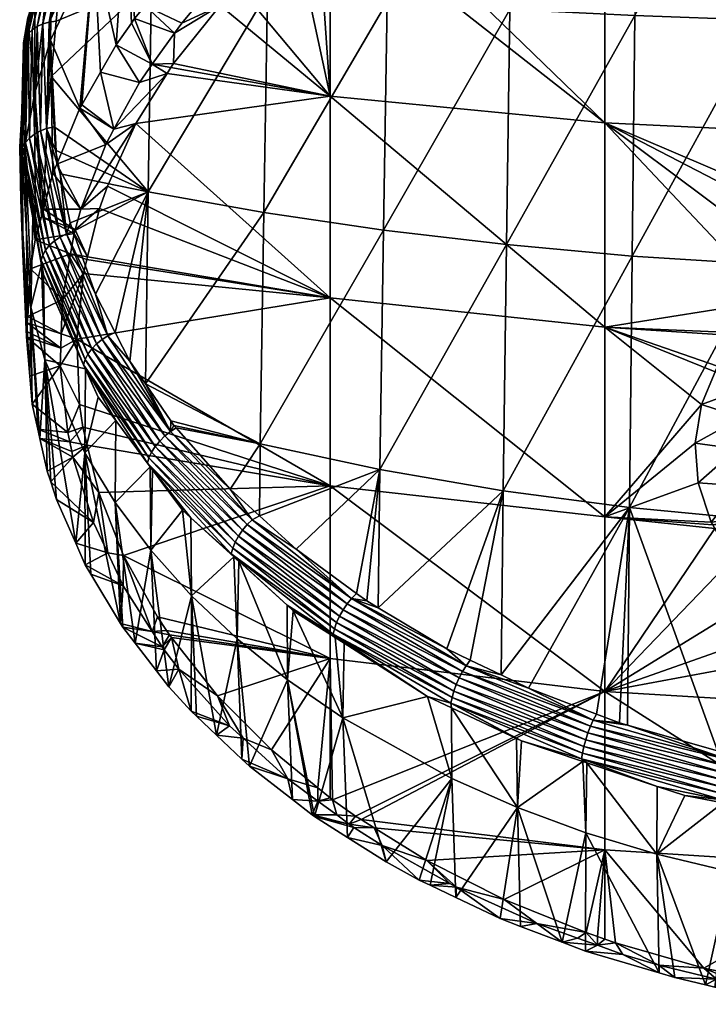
# Model space of a CAD drawing. Extents: x -0.156 to 0.18, y -0.187 to 0.038.
# Tile 253 of 256: x 0.06 to 0.101, y -0.186 to -0.127. Entities that reach past the tile are written whole.
import ezdxf

# ---------------------------------------------------------------- set-up
doc = ezdxf.new("R2010")
doc.units = 0
doc.layers.add('mesh', color=7, linetype='CONTINUOUS')

msp = doc.modelspace()

# ---------------------------------------------------------------- meshes
at = {"layer": 'mesh'}
mesh = msp.add_polyface(dxfattribs=at)
corners = [(0.078469, -0.131662, 0.205189), (0.069081, -0.129707, 0.20618), (0.068933, -0.129945, 0.206428), (0.071869, -0.126242, 0.202573), (0.072949, -0.125091, 0.201376), (0.076369, -0.12193, 0.198089), (0.078469, -0.143748, 0.216003), (0.063942, -0.141289, 0.218226), (0.063903, -0.141446, 0.218389), (0.064665, -0.138387, 0.215208), (0.06513, -0.137057, 0.213825), (0.066838, -0.13331, 0.209929), (0.068703, -0.130314, 0.206812), (0.067814, -0.129765, 0.206643), (0.065523, -0.133648, 0.210677), (0.06704, -0.130849, 0.207769), (0.070663, -0.126008, 0.202737), (0.069142, -0.127908, 0.204712), (0.069581, -0.127293, 0.204073), (0.065593, -0.145817, 0.253565), (0.064412, -0.143525, 0.251348), (0.067569, -0.1374, 0.246877), (0.063523, -0.120975, 0.229591), (0.064844, -0.117586, 0.226276), (0.067761, -0.124804, 0.235011), (0.074706, -0.125455, 0.237567), (0.074493, -0.13863, 0.249632), (0.067405, -0.148888, 0.25654), (0.066481, -0.147541, 0.255233), (0.074919, -0.113173, 0.224636), (0.066562, -0.1273, 0.206078), (0.066248, -0.119836, 0.213043), (0.065662, -0.128591, 0.20742), (0.068488, -0.117008, 0.210104), (0.068833, -0.124506, 0.203175), (0.069655, -0.123509, 0.202139), (0.067385, -0.126259, 0.204996), (0.066756, -0.12702, 0.205788), (0.071361, -0.121845, 0.200409), (0.064716, -0.130239, 0.209133), (0.073962, -0.122651, 0.199248), (0.077733, -0.120904, 0.197022), (0.077576, -0.11965, 0.196131), (0.073041, -0.120205, 0.198705), (0.0724, -0.12083, 0.199355), (0.074157, -0.119316, 0.197781)]
mesh.append_faces([[corners[k] for k in face] for face in [(0, 1, 2, 2), (0, 3, 1, 1), (4, 3, 0, 0), (0, 5, 4, 4), (6, 7, 8, 8), (6, 9, 7, 7), (6, 10, 9, 9), (6, 11, 10, 10), (0, 11, 6, 6), (0, 12, 11, 11), (2, 12, 0, 0), (12, 2, 13, 13), (12, 14, 11, 11), (12, 15, 14, 14), (13, 15, 12, 12), (16, 3, 4, 4), (5, 16, 4, 4), (1, 13, 2, 2), (1, 17, 13, 13), (3, 17, 1, 1), (3, 18, 17, 17), (16, 18, 3, 3), (19, 20, 21, 21), (22, 23, 24, 24), (25, 21, 24, 24), (25, 26, 21, 21), (27, 21, 26, 26), (28, 19, 21, 21), (29, 25, 24, 24), (30, 31, 32, 32), (33, 34, 35, 35), (33, 36, 34, 34), (31, 37, 36, 36), (30, 37, 31, 31), (38, 33, 35, 35), (16, 34, 36, 36), (16, 35, 34, 34), (36, 18, 16, 16), (36, 17, 18, 18), (37, 17, 36, 36), (37, 13, 17, 17), (30, 13, 37, 37), (32, 13, 30, 30), (32, 15, 13, 13), (39, 15, 32, 32), (39, 14, 15, 15), (5, 40, 16, 16), (41, 42, 40, 40), (40, 43, 44, 44), (45, 43, 40, 40), (40, 35, 16, 16), (40, 38, 35, 35), (44, 38, 40, 40)]])
mesh = msp.add_polyface(dxfattribs=at)
corners = [(0.094909, -0.156859, 0.226026), (0.10127, -0.157173, 0.225431), (0.100498, -0.154814, 0.222931), (0.101642, -0.147837, 0.215568), (0.102885, -0.146015, 0.213653), (0.094909, -0.145488, 0.2142), (0.101502, -0.148177, 0.215926), (0.100695, -0.150127, 0.217981), (0.100317, -0.152439, 0.22042), (0.104947, -0.143892, 0.211424), (0.094909, -0.133261, 0.20326), (0.103009, -0.145834, 0.213463), (0.078469, -0.131662, 0.205189), (0.077733, -0.120904, 0.197022), (0.076369, -0.12193, 0.198089), (0.07847, -0.120351, 0.196446), (0.078469, -0.143748, 0.216003), (0.078469, -0.15499, 0.227694), (0.111492, -0.134063, 0.202293), (0.094909, -0.120248, 0.193268), (0.103026, -0.154998, 0.222824), (0.102812, -0.152784, 0.220482), (0.10308, -0.150911, 0.218504), (0.103842, -0.148969, 0.216456), (0.104212, -0.148325, 0.215778), (0.077733, -0.119544, 0.196021), (0.080034, -0.161432, 0.268681), (0.076419, -0.158778, 0.266129), (0.08144, -0.154024, 0.263445), (0.088819, -0.1553, 0.265529), (0.081328, -0.162289, 0.269502), (0.081866, -0.126016, 0.239755), (0.074493, -0.13863, 0.249632), (0.074706, -0.125455, 0.237567), (0.081653, -0.139684, 0.251992), (0.089208, -0.126482, 0.241563), (0.089014, -0.140555, 0.253945), (0.0967, -0.126848, 0.242982), (0.09654, -0.141238, 0.255478), (0.104308, -0.127112, 0.244003), (0.104195, -0.14173, 0.256582), (0.09638, -0.1563, 0.267166), (0.104081, -0.15702, 0.268346), (0.07428, -0.152479, 0.260928), (0.082079, -0.113185, 0.22668), (0.089402, -0.1132, 0.228368), (0.09686, -0.113214, 0.229691), (0.104422, -0.113225, 0.230643), (0.080216, -0.119038, 0.19508), (0.073962, -0.122651, 0.199248), (0.074225, -0.156789, 0.264205)]
mesh.append_faces([[corners[k] for k in face] for face in [(0, 1, 2, 2), (3, 4, 5, 5), (5, 6, 3, 3), (5, 7, 6, 6), (0, 7, 5, 5), (0, 8, 7, 7), (2, 8, 0, 0), (5, 9, 10, 10), (5, 11, 9, 9), (4, 11, 5, 5), (12, 13, 14, 14), (15, 13, 12, 12), (12, 10, 15, 15), (12, 5, 10, 10), (16, 5, 12, 12), (16, 0, 5, 5), (17, 0, 16, 16), (18, 19, 10, 10), (20, 2, 1, 1), (21, 2, 20, 20), (21, 8, 2, 2), (22, 8, 21, 21), (22, 7, 8, 8), (23, 7, 22, 22), (23, 6, 7, 7), (6, 24, 3, 3), (15, 25, 13, 13), (26, 27, 28, 28), (29, 30, 28, 28), (31, 32, 33, 33), (31, 34, 32, 32), (35, 34, 31, 31), (35, 36, 34, 34), (37, 36, 35, 35), (37, 38, 36, 36), (39, 38, 37, 37), (39, 40, 38, 38), (41, 40, 42, 42), (41, 38, 40, 40), (29, 38, 41, 41), (29, 36, 38, 38), (28, 36, 29, 29), (28, 34, 36, 36), (43, 34, 28, 28), (43, 32, 34, 34), (44, 31, 33, 33), (45, 35, 31, 31), (46, 37, 35, 35), (47, 39, 37, 37), (10, 48, 15, 15), (10, 19, 48, 48), (49, 14, 13, 13), (28, 27, 50, 50)]])
mesh = msp.add_polyface(dxfattribs=at)
corners = [(0.094909, -0.133261, 0.20326), (0.111492, -0.140354, 0.207721), (0.111492, -0.134063, 0.202293), (0.109774, -0.140967, 0.208362), (0.107078, -0.142359, 0.209819), (0.104947, -0.143892, 0.211424), (0.115632, -0.139303, 0.206623), (0.11871, -0.139002, 0.206308), (0.11322, -0.139838, 0.207182), (0.112472, -0.140004, 0.207355), (0.111492, -0.120975, 0.192244), (0.094909, -0.120248, 0.193268), (0.128122, -0.134063, 0.202293), (0.103026, -0.154998, 0.222824), (0.10127, -0.157173, 0.225431), (0.103692, -0.156907, 0.224846), (0.108456, -0.144062, 0.211298), (0.110946, -0.14274, 0.209911), (0.106764, -0.145312, 0.212609), (0.103009, -0.145834, 0.213463), (0.104991, -0.147141, 0.214531), (0.102885, -0.146015, 0.213653), (0.101642, -0.147837, 0.215568), (0.104212, -0.148325, 0.215778), (0.101502, -0.148177, 0.215926), (0.103921, -0.148766, 0.216243), (0.103842, -0.148969, 0.216456), (0.113101, -0.141945, 0.209078), (0.11322, -0.141917, 0.209049), (0.116038, -0.141262, 0.208364), (0.118513, -0.140995, 0.208084), (0.119841, -0.14938, 0.216044), (0.102812, -0.152784, 0.220482), (0.119841, -0.157578, 0.22471), (0.10308, -0.150911, 0.218504), (0.104308, -0.127112, 0.244003), (0.111934, -0.142028, 0.257251), (0.104195, -0.14173, 0.256582), (0.119716, -0.127327, 0.244833), (0.119716, -0.14213, 0.257479), (0.111875, -0.157455, 0.269061), (0.119715, -0.157604, 0.269305), (0.104081, -0.15702, 0.268346), (0.119717, -0.113234, 0.231416)]
mesh.append_faces([[corners[k] for k in face] for face in [(0, 1, 2, 2), (0, 3, 1, 1), (0, 4, 3, 3), (0, 5, 4, 4), (6, 7, 2, 2), (2, 8, 6, 6), (2, 9, 8, 8), (1, 9, 2, 2), (2, 10, 11, 11), (12, 10, 2, 2), (13, 14, 15, 15), (4, 16, 17, 17), (5, 16, 4, 4), (5, 18, 16, 16), (19, 18, 5, 5), (19, 20, 18, 18), (21, 20, 19, 19), (22, 20, 21, 21), (22, 23, 20, 20), (24, 25, 23, 23), (26, 25, 24, 24), (17, 3, 4, 4), (17, 1, 3, 3), (27, 1, 17, 17), (27, 9, 1, 1), (28, 9, 27, 27), (28, 8, 9, 9), (29, 8, 28, 28), (29, 6, 8, 8), (30, 6, 29, 29), (30, 7, 6, 6), (31, 23, 25, 25), (31, 20, 23, 23), (31, 18, 20, 20), (31, 16, 18, 18), (17, 16, 31, 31), (31, 27, 17, 17), (31, 28, 27, 27), (29, 28, 31, 31), (31, 30, 29, 29), (31, 32, 13, 13), (15, 31, 13, 13), (15, 33, 31, 31), (31, 34, 32, 32), (31, 26, 34, 34), (25, 26, 31, 31), (35, 36, 37, 37), (38, 36, 35, 35), (38, 39, 36, 36), (40, 39, 41, 41), (40, 36, 39, 39), (42, 36, 40, 40), (42, 37, 36, 36), (43, 38, 35, 35)]])
mesh = msp.add_polyface(dxfattribs=at)
corners = [(0.067761, -0.124804, 0.235011), (0.062069, -0.12718, 0.235633), (0.062162, -0.126138, 0.234625), (0.063201, -0.121802, 0.2304), (0.063523, -0.120975, 0.229591), (0.062611, -0.124262, 0.232798), (0.061772, -0.130497, 0.238839), (0.067569, -0.1374, 0.246877), (0.063107, -0.120985, 0.229427), (0.060766, -0.133944, 0.241366), (0.060464, -0.134177, 0.241148), (0.060621, -0.127696, 0.234901), (0.060921, -0.127495, 0.235151), (0.062129, -0.121349, 0.228701), (0.061639, -0.127232, 0.235521), (0.062417, -0.121177, 0.228981), (0.061266, -0.127338, 0.23536), (0.062749, -0.121055, 0.229226), (0.061114, -0.133752, 0.241538), (0.061489, -0.133606, 0.241658), (0.060115, -0.128479, 0.234025), (0.060794, -0.125665, 0.230724), (0.061645, -0.122081, 0.227782), (0.060373, -0.126979, 0.232008), (0.060259, -0.128767, 0.233736), (0.060247, -0.128954, 0.233917), (0.060032, -0.132306, 0.237156), (0.059949, -0.135008, 0.240323), (0.060212, -0.128201, 0.234325), (0.060381, -0.127936, 0.234622), (0.060221, -0.13444, 0.240893), (0.061737, -0.121813, 0.228088), (0.0619, -0.121564, 0.228399), (0.060049, -0.134722, 0.240614), (0.0645, -0.115922, 0.221772), (0.06078, -0.131465, 0.225128), (0.060184, -0.134651, 0.228439), (0.064331, -0.122776, 0.216098), (0.063599, -0.132185, 0.211155), (0.064716, -0.130239, 0.209133), (0.063487, -0.132381, 0.211358), (0.061728, -0.12832, 0.22186), (0.065662, -0.128591, 0.20742), (0.066248, -0.119836, 0.213043), (0.065523, -0.133648, 0.210677), (0.06183, -0.122427, 0.227559), (0.06277, -0.119491, 0.224689)]
mesh.append_faces([[corners[k] for k in face] for face in [(0, 1, 2, 2), (0, 3, 4, 4), (0, 5, 3, 3), (2, 5, 0, 0), (0, 6, 1, 1), (0, 7, 6, 6), (8, 4, 3, 3), (9, 10, 11, 11), (12, 11, 13, 13), (14, 2, 1, 1), (14, 5, 2, 2), (15, 12, 13, 13), (15, 16, 12, 12), (17, 16, 15, 15), (17, 14, 16, 16), (8, 14, 17, 17), (8, 5, 14, 14), (3, 5, 8, 8), (12, 9, 11, 11), (16, 18, 12, 12), (14, 19, 16, 16), (14, 6, 19, 19), (1, 6, 14, 14), (20, 21, 22, 22), (20, 23, 21, 21), (24, 23, 20, 20), (20, 25, 24, 24), (20, 26, 25, 25), (27, 26, 20, 20), (28, 29, 30, 30), (31, 29, 28, 28), (31, 32, 29, 29), (20, 28, 33, 33), (22, 28, 20, 20), (22, 31, 28, 28), (34, 31, 22, 22), (29, 11, 10, 10), (32, 11, 29, 29), (32, 13, 11, 11), (23, 35, 21, 21), (23, 36, 35, 35), (24, 36, 23, 23), (37, 38, 39, 39), (37, 40, 38, 38), (41, 40, 37, 37), (42, 37, 39, 39), (42, 43, 37, 37), (38, 44, 39, 39), (21, 45, 22, 22), (22, 45, 46, 46), (45, 37, 46, 46), (45, 41, 37, 37), (45, 35, 41, 41), (45, 21, 35, 35)]])
mesh = msp.add_polyface(dxfattribs=at)
corners = [(0.066838, -0.13331, 0.209929), (0.065028, -0.134561, 0.211626), (0.063546, -0.138436, 0.215652), (0.065523, -0.133648, 0.210677), (0.06513, -0.137057, 0.213825), (0.064665, -0.138387, 0.215208), (0.063203, -0.139664, 0.216929), (0.067569, -0.1374, 0.246877), (0.06194, -0.133506, 0.241727), (0.061772, -0.130497, 0.238839), (0.062018, -0.134896, 0.243061), (0.062306, -0.136322, 0.244428), (0.062898, -0.13926, 0.247243), (0.062675, -0.13992, 0.247717), (0.061489, -0.133606, 0.241658), (0.061114, -0.133752, 0.241538), (0.062306, -0.140104, 0.247636), (0.060766, -0.133944, 0.241366), (0.061963, -0.140333, 0.247502), (0.060464, -0.134177, 0.241148), (0.060921, -0.127495, 0.235151), (0.061266, -0.127338, 0.23536), (0.059949, -0.135008, 0.240323), (0.060053, -0.135646, 0.240379), (0.059986, -0.135281, 0.240028), (0.060669, -0.13896, 0.243565), (0.061155, -0.141486, 0.246549), (0.059878, -0.134702, 0.239472), (0.060032, -0.132306, 0.237156), (0.060049, -0.134722, 0.240614), (0.060221, -0.13444, 0.240893), (0.061425, -0.140888, 0.247089), (0.060212, -0.128201, 0.234325), (0.061254, -0.141188, 0.246828), (0.060115, -0.128479, 0.234025), (0.061665, -0.140598, 0.247317), (0.060381, -0.127936, 0.234622), (0.060259, -0.128767, 0.233736), (0.060247, -0.128954, 0.233917), (0.060184, -0.134651, 0.228439), (0.06007, -0.141099, 0.23514), (0.059945, -0.137873, 0.231788), (0.060358, -0.144866, 0.224333), (0.06078, -0.131465, 0.225128), (0.061182, -0.138868, 0.2181), (0.061299, -0.138428, 0.217643), (0.060811, -0.140267, 0.219555), (0.061728, -0.12832, 0.22186), (0.06187, -0.136279, 0.21541), (0.062094, -0.13574, 0.214849), (0.063487, -0.132381, 0.211358), (0.063599, -0.132185, 0.211155)]
mesh.append_faces([[corners[k] for k in face] for face in [(0, 1, 2, 2), (0, 3, 1, 1), (2, 4, 0, 0), (2, 5, 4, 4), (6, 5, 2, 2), (7, 8, 9, 9), (7, 10, 8, 8), (7, 11, 10, 10), (12, 11, 7, 7), (13, 11, 12, 12), (13, 14, 11, 11), (13, 15, 14, 14), (16, 15, 13, 13), (16, 17, 15, 15), (18, 17, 16, 16), (18, 19, 17, 17), (14, 10, 11, 11), (14, 8, 10, 10), (9, 8, 14, 14), (20, 15, 17, 17), (21, 14, 15, 15), (22, 23, 24, 24), (22, 25, 23, 23), (26, 25, 22, 22), (22, 27, 28, 28), (24, 27, 22, 22), (29, 30, 31, 31), (32, 30, 29, 29), (22, 29, 33, 33), (34, 29, 22, 22), (30, 19, 35, 35), (36, 19, 30, 30), (37, 38, 39, 39), (40, 24, 23, 23), (40, 27, 24, 24), (41, 27, 40, 40), (41, 28, 27, 27), (38, 28, 41, 41), (41, 39, 38, 38), (41, 42, 39, 39), (43, 44, 45, 45), (43, 46, 44, 44), (39, 46, 43, 43), (47, 45, 48, 48), (47, 43, 45, 45), (47, 49, 50, 50), (48, 49, 47, 47), (50, 3, 51, 51), (50, 1, 3, 3), (49, 1, 50, 50), (49, 2, 1, 1), (48, 2, 49, 49), (45, 2, 48, 48)]])
mesh = msp.add_polyface(dxfattribs=at)
corners = [(0.062924, -0.141101, 0.218422), (0.063903, -0.141446, 0.218389), (0.063942, -0.141289, 0.218226), (0.063692, -0.142294, 0.219271), (0.062434, -0.143849, 0.221279), (0.062367, -0.145892, 0.223403), (0.063293, -0.146214, 0.223349), (0.063203, -0.139664, 0.216929), (0.064665, -0.138387, 0.215208), (0.06314, -0.139892, 0.217165), (0.067569, -0.1374, 0.246877), (0.063081, -0.139777, 0.247741), (0.062898, -0.13926, 0.247243), (0.064412, -0.143525, 0.251348), (0.064476, -0.146503, 0.253455), (0.064188, -0.1468, 0.253303), (0.061665, -0.140598, 0.247317), (0.062675, -0.13992, 0.247717), (0.060464, -0.134177, 0.241148), (0.061963, -0.140333, 0.247502), (0.065593, -0.145817, 0.253565), (0.065161, -0.146015, 0.253592), (0.064806, -0.146238, 0.253552), (0.062306, -0.140104, 0.247636), (0.061155, -0.141486, 0.246549), (0.06119, -0.141763, 0.246259), (0.060669, -0.13896, 0.243565), (0.061297, -0.142342, 0.246815), (0.063695, -0.147747, 0.252592), (0.061254, -0.141188, 0.246828), (0.061425, -0.140888, 0.247089), (0.063957, -0.147116, 0.253101), (0.060049, -0.134722, 0.240614), (0.063791, -0.147437, 0.25286), (0.059949, -0.135008, 0.240323), (0.060221, -0.13444, 0.240893), (0.060553, -0.14429, 0.238456), (0.06007, -0.141099, 0.23514), (0.060053, -0.135646, 0.240379), (0.061389, -0.147446, 0.241736), (0.059945, -0.137873, 0.231788), (0.060304, -0.145756, 0.225258), (0.060335, -0.145233, 0.224715), (0.060285, -0.14607, 0.225585), (0.060482, -0.148436, 0.228043), (0.060358, -0.144866, 0.224333), (0.060184, -0.134651, 0.228439), (0.06053, -0.141996, 0.221351), (0.060811, -0.140267, 0.219555), (0.061299, -0.138428, 0.217643), (0.063546, -0.138436, 0.215652), (0.061182, -0.138868, 0.2181), (0.063825, -0.147995, 0.25228)]
mesh.append_faces([[corners[k] for k in face] for face in [(0, 1, 2, 2), (0, 3, 1, 1), (4, 3, 0, 0), (5, 3, 4, 4), (5, 6, 3, 3), (7, 2, 8, 8), (9, 2, 7, 7), (9, 0, 2, 2), (10, 11, 12, 12), (10, 13, 11, 11), (14, 15, 16, 16), (17, 12, 11, 11), (16, 18, 19, 19), (13, 20, 21, 21), (19, 14, 16, 16), (19, 22, 14, 14), (23, 22, 19, 19), (23, 21, 22, 22), (17, 21, 23, 23), (17, 13, 21, 21), (11, 13, 17, 17), (24, 25, 26, 26), (24, 27, 25, 25), (28, 27, 24, 24), (29, 30, 31, 31), (32, 30, 29, 29), (24, 29, 33, 33), (34, 29, 24, 24), (30, 16, 15, 15), (35, 16, 30, 30), (36, 37, 38, 38), (36, 25, 39, 39), (36, 26, 25, 25), (38, 26, 36, 36), (25, 27, 39, 39), (40, 41, 42, 42), (40, 43, 41, 41), (37, 43, 40, 40), (36, 44, 37, 37), (42, 45, 40, 40), (46, 47, 48, 48), (45, 47, 46, 46), (49, 7, 50, 50), (51, 7, 49, 49), (51, 9, 7, 7), (48, 9, 51, 51), (48, 0, 9, 9), (47, 0, 48, 48), (47, 4, 0, 0), (45, 4, 47, 47), (45, 5, 4, 4), (42, 5, 45, 45), (28, 52, 27, 27)]])
mesh = msp.add_polyface(dxfattribs=at)
corners = [(0.078469, -0.15499, 0.227694), (0.063468, -0.150129, 0.22742), (0.06366, -0.151475, 0.228819), (0.063293, -0.146214, 0.223349), (0.078469, -0.143748, 0.216003), (0.063692, -0.142294, 0.219271), (0.063903, -0.141446, 0.218389), (0.07428, -0.152479, 0.260928), (0.06893, -0.151109, 0.258696), (0.067405, -0.148888, 0.25654), (0.069114, -0.151378, 0.258956), (0.06925, -0.151532, 0.259106), (0.072472, -0.155199, 0.262667), (0.074493, -0.13863, 0.249632), (0.066481, -0.147541, 0.255233), (0.067569, -0.1374, 0.246877), (0.073215, -0.157649, 0.264287), (0.07297, -0.158005, 0.264195), (0.067988, -0.152639, 0.25898), (0.068259, -0.152311, 0.259101), (0.064188, -0.1468, 0.253303), (0.064476, -0.146503, 0.253455), (0.068568, -0.152011, 0.259161), (0.064806, -0.146238, 0.253552), (0.0689, -0.151751, 0.259162), (0.065161, -0.146015, 0.253592), (0.073496, -0.157318, 0.264315), (0.073797, -0.157024, 0.264281), (0.065593, -0.145817, 0.253565), (0.067523, -0.153642, 0.258324), (0.067691, -0.153859, 0.257973), (0.065629, -0.15109, 0.25528), (0.067819, -0.15403, 0.258141), (0.069621, -0.156449, 0.260494), (0.070119, -0.156902, 0.260932), (0.072543, -0.159055, 0.263587), (0.067614, -0.15332, 0.258581), (0.067771, -0.152981, 0.258804), (0.072771, -0.158369, 0.264041), (0.063791, -0.147437, 0.25286), (0.063957, -0.147116, 0.253101), (0.072628, -0.158724, 0.263834), (0.063695, -0.147747, 0.252592), (0.067722, -0.158842, 0.253579), (0.065591, -0.155983, 0.250608), (0.063924, -0.152568, 0.229956), (0.064606, -0.155385, 0.232884), (0.08144, -0.154024, 0.263445), (0.074225, -0.156789, 0.264205)]
mesh.append_faces([[corners[k] for k in face] for face in [(0, 1, 2, 2), (0, 3, 1, 1), (4, 3, 0, 0), (4, 5, 3, 3), (6, 5, 4, 4), (7, 8, 9, 9), (7, 10, 8, 8), (11, 10, 7, 7), (7, 12, 11, 11), (9, 13, 7, 7), (14, 15, 9, 9), (16, 17, 18, 18), (19, 18, 20, 20), (21, 22, 19, 19), (23, 24, 22, 22), (25, 24, 23, 23), (24, 10, 11, 11), (24, 8, 10, 10), (19, 16, 18, 18), (19, 26, 16, 16), (22, 26, 19, 19), (22, 27, 26, 26), (24, 27, 22, 22), (24, 12, 27, 27), (11, 12, 24, 24), (24, 9, 8, 8), (24, 14, 9, 9), (25, 14, 24, 24), (25, 28, 14, 14), (29, 30, 31, 31), (32, 30, 29, 29), (29, 33, 32, 32), (29, 34, 33, 33), (35, 34, 29, 29), (36, 37, 38, 38), (39, 37, 36, 36), (39, 40, 37, 37), (29, 36, 41, 41), (42, 36, 29, 29), (42, 39, 36, 36), (37, 17, 38, 38), (37, 18, 17, 17), (40, 18, 37, 37), (40, 20, 18, 18), (43, 32, 33, 33), (43, 30, 32, 32), (44, 30, 43, 43), (44, 31, 30, 30), (0, 2, 45, 45), (45, 46, 0, 0), (47, 48, 7, 7), (7, 48, 12, 12), (12, 48, 27, 27)]])
mesh = msp.add_polyface(dxfattribs=at)
corners = [(0.063067, -0.15328, 0.231078), (0.064296, -0.157184, 0.235136), (0.064606, -0.155385, 0.232884), (0.062338, -0.146753, 0.224297), (0.063293, -0.146214, 0.223349), (0.062367, -0.145892, 0.223403), (0.062303, -0.147815, 0.225401), (0.063468, -0.150129, 0.22742), (0.062754, -0.15181, 0.229551), (0.06366, -0.151475, 0.228819), (0.062873, -0.152369, 0.230132), (0.064476, -0.146503, 0.253455), (0.068259, -0.152311, 0.259101), (0.064188, -0.1468, 0.253303), (0.064806, -0.146238, 0.253552), (0.068568, -0.152011, 0.259161), (0.063695, -0.147747, 0.252592), (0.065629, -0.15109, 0.25528), (0.064579, -0.149681, 0.253909), (0.067523, -0.153642, 0.258324), (0.061254, -0.141188, 0.246828), (0.063957, -0.147116, 0.253101), (0.063791, -0.147437, 0.25286), (0.061155, -0.141486, 0.246549), (0.061425, -0.140888, 0.247089), (0.061389, -0.147446, 0.241736), (0.061736, -0.154747, 0.234602), (0.061528, -0.154119, 0.233949), (0.063787, -0.153019, 0.247527), (0.065591, -0.155983, 0.250608), (0.065916, -0.163234, 0.243421), (0.06209, -0.155818, 0.235715), (0.063239, -0.158432, 0.238431), (0.064142, -0.16028, 0.240352), (0.063805, -0.15972, 0.23977), (0.061084, -0.152159, 0.231912), (0.060553, -0.14429, 0.238456), (0.060959, -0.151604, 0.231336), (0.06007, -0.141099, 0.23514), (0.060482, -0.148436, 0.228043), (0.060285, -0.14607, 0.225585), (0.060621, -0.150111, 0.229784), (0.060335, -0.145233, 0.224715), (0.060304, -0.145756, 0.225258), (0.062996, -0.152948, 0.230734), (0.063924, -0.152568, 0.229956), (0.063825, -0.147995, 0.25228), (0.061297, -0.142342, 0.246815)]
mesh.append_faces([[corners[k] for k in face] for face in [(0, 1, 2, 2), (3, 4, 5, 5), (6, 4, 3, 3), (6, 7, 4, 4), (8, 7, 6, 6), (8, 9, 7, 7), (10, 9, 8, 8), (11, 12, 13, 13), (14, 15, 11, 11), (16, 17, 18, 18), (19, 17, 16, 16), (20, 21, 22, 22), (23, 22, 16, 16), (24, 13, 21, 21), (25, 26, 27, 27), (28, 18, 17, 17), (29, 28, 17, 17), (30, 28, 29, 29), (25, 31, 26, 26), (25, 32, 31, 31), (28, 32, 25, 25), (33, 34, 28, 28), (35, 25, 27, 27), (35, 36, 25, 25), (37, 36, 35, 35), (38, 39, 40, 40), (36, 41, 39, 39), (37, 41, 36, 36), (42, 3, 5, 5), (43, 3, 42, 42), (40, 3, 43, 43), (40, 6, 3, 3), (39, 6, 40, 40), (41, 6, 39, 39), (41, 8, 6, 6), (37, 8, 41, 41), (37, 10, 8, 8), (35, 10, 37, 37), (35, 44, 10, 10), (0, 44, 35, 35), (26, 31, 1, 1), (0, 26, 1, 1), (0, 27, 26, 26), (35, 27, 0, 0), (32, 1, 31, 31), (45, 0, 2, 2), (45, 44, 0, 0), (10, 44, 45, 45), (10, 45, 9, 9), (16, 18, 46, 46), (25, 46, 28, 28), (25, 47, 46, 46), (28, 46, 18, 18)]])
mesh = msp.add_polyface(dxfattribs=at)
corners = [(0.078469, -0.165322, 0.240195), (0.066095, -0.159172, 0.236823), (0.068123, -0.162831, 0.240627), (0.078469, -0.15499, 0.227694), (0.064606, -0.155385, 0.232884), (0.067811, -0.163704, 0.241912), (0.066073, -0.160972, 0.239074), (0.065148, -0.159001, 0.237025), (0.064296, -0.157184, 0.235136), (0.068671, -0.163648, 0.241476), (0.079739, -0.161731, 0.26882), (0.073797, -0.157024, 0.264281), (0.076419, -0.158778, 0.266129), (0.073496, -0.157318, 0.264315), (0.079478, -0.162056, 0.268883), (0.073215, -0.157649, 0.264287), (0.079235, -0.162415, 0.268883), (0.07297, -0.158005, 0.264195), (0.079021, -0.162794, 0.268816), (0.07588, -0.162139, 0.266011), (0.07299, -0.159512, 0.263464), (0.072543, -0.159055, 0.263587), (0.078645, -0.163882, 0.268251), (0.076257, -0.162482, 0.266344), (0.078753, -0.164071, 0.26787), (0.0727, -0.159248, 0.263208), (0.070119, -0.156902, 0.260932), (0.072628, -0.158724, 0.263834), (0.078848, -0.163176, 0.268682), (0.078722, -0.163544, 0.26849), (0.072771, -0.158369, 0.264041), (0.067614, -0.15332, 0.258581), (0.067523, -0.153642, 0.258324), (0.069621, -0.156449, 0.260494), (0.070158, -0.161569, 0.256413), (0.072888, -0.164159, 0.259105), (0.075917, -0.166611, 0.261652), (0.067722, -0.158842, 0.253579), (0.06881, -0.167016, 0.247352), (0.065591, -0.155983, 0.250608), (0.066046, -0.16345, 0.243646), (0.065916, -0.163234, 0.243421), (0.066796, -0.164418, 0.244652), (0.06807, -0.166061, 0.24636), (0.064142, -0.16028, 0.240352), (0.063787, -0.153019, 0.247527), (0.063805, -0.15972, 0.23977), (0.063239, -0.158432, 0.238431), (0.074225, -0.156789, 0.264205)]
mesh.append_faces([[corners[k] for k in face] for face in [(0, 1, 2, 2), (3, 1, 0, 0), (3, 4, 1, 1), (5, 2, 1, 1), (1, 6, 5, 5), (1, 7, 6, 6), (4, 7, 1, 1), (4, 8, 7, 7), (9, 2, 5, 5), (10, 11, 12, 12), (10, 13, 11, 11), (14, 13, 10, 10), (14, 15, 13, 13), (16, 15, 14, 14), (16, 17, 15, 15), (18, 17, 16, 16), (19, 20, 21, 21), (22, 19, 21, 21), (22, 23, 19, 19), (24, 23, 22, 22), (21, 25, 26, 26), (20, 25, 21, 21), (27, 28, 29, 29), (27, 30, 28, 28), (31, 30, 27, 27), (21, 29, 22, 22), (21, 27, 29, 29), (32, 27, 21, 21), (30, 18, 28, 28), (30, 17, 18, 18), (33, 26, 34, 34), (25, 34, 26, 26), (25, 35, 34, 34), (20, 35, 25, 25), (36, 19, 23, 23), (36, 35, 20, 20), (34, 37, 33, 33), (34, 38, 37, 37), (39, 40, 41, 41), (39, 42, 40, 40), (37, 42, 39, 39), (37, 43, 42, 42), (38, 43, 37, 37), (41, 44, 45, 45), (45, 46, 47, 47), (47, 7, 8, 8), (46, 7, 47, 47), (46, 6, 7, 7), (44, 6, 46, 46), (41, 6, 44, 44), (41, 5, 6, 6), (40, 5, 41, 41), (11, 48, 12, 12)]])
mesh = msp.add_polyface(dxfattribs=at)
corners = [(0.078469, -0.15499, 0.227694), (0.094909, -0.167312, 0.238672), (0.094909, -0.156859, 0.226026), (0.078469, -0.165322, 0.240195), (0.078611, -0.173788, 0.252018), (0.078469, -0.173672, 0.251897), (0.088819, -0.1553, 0.265529), (0.088693, -0.16631, 0.273329), (0.086847, -0.165421, 0.272486), (0.09638, -0.1563, 0.267166), (0.09034, -0.167104, 0.27408), (0.08144, -0.154024, 0.263445), (0.080652, -0.161886, 0.269117), (0.080034, -0.161432, 0.268681), (0.081328, -0.162289, 0.269502), (0.085454, -0.164749, 0.27185), (0.086384, -0.166112, 0.27275), (0.086598, -0.165762, 0.272663), (0.09421, -0.169019, 0.275735), (0.086008, -0.166891, 0.272726), (0.093894, -0.169785, 0.275879), (0.093759, -0.170197, 0.275847), (0.086184, -0.166493, 0.272773), (0.094047, -0.169387, 0.27584), (0.079021, -0.162794, 0.268816), (0.079739, -0.161731, 0.26882), (0.076419, -0.158778, 0.266129), (0.079235, -0.162415, 0.268883), (0.079478, -0.162056, 0.268883), (0.089626, -0.170118, 0.273654), (0.085692, -0.168007, 0.272198), (0.089924, -0.170259, 0.273788), (0.078645, -0.163882, 0.268251), (0.079293, -0.164414, 0.2682), (0.078753, -0.164071, 0.26787), (0.084297, -0.167599, 0.271258), (0.085758, -0.167664, 0.272429), (0.093648, -0.170604, 0.275743), (0.093565, -0.170989, 0.275574), (0.085864, -0.167287, 0.272609), (0.078722, -0.163544, 0.26849), (0.078848, -0.163176, 0.268682), (0.079214, -0.16889, 0.264021), (0.076257, -0.162482, 0.266344), (0.085749, -0.172515, 0.267788), (0.085729, -0.168276, 0.271902)]
mesh.append_faces([[corners[k] for k in face] for face in [(0, 1, 2, 2), (3, 1, 0, 0), (3, 4, 1, 1), (5, 4, 3, 3), (6, 7, 8, 8), (9, 7, 6, 6), (9, 10, 7, 7), (11, 12, 13, 13), (11, 14, 12, 12), (6, 15, 14, 14), (8, 15, 6, 6), (16, 17, 18, 18), (19, 20, 21, 21), (10, 18, 17, 17), (20, 22, 23, 23), (19, 22, 20, 20), (19, 24, 22, 22), (23, 16, 18, 18), (22, 16, 23, 23), (25, 12, 14, 14), (25, 13, 12, 12), (26, 13, 25, 25), (17, 7, 10, 10), (17, 8, 7, 7), (15, 8, 17, 17), (27, 22, 24, 24), (27, 16, 22, 22), (28, 16, 27, 27), (28, 17, 16, 16), (25, 17, 28, 28), (25, 15, 17, 17), (14, 15, 25, 25), (29, 30, 31, 31), (32, 33, 34, 34), (32, 35, 33, 33), (30, 35, 32, 32), (36, 37, 38, 38), (36, 39, 37, 37), (40, 39, 36, 36), (40, 41, 39, 39), (30, 36, 38, 38), (32, 36, 30, 30), (32, 40, 36, 36), (39, 21, 37, 37), (39, 19, 21, 21), (41, 19, 39, 39), (41, 24, 19, 19), (42, 33, 35, 35), (42, 34, 33, 33), (42, 43, 34, 34), (44, 42, 35, 35), (29, 45, 30, 30), (30, 45, 35, 35)]])
mesh = msp.add_polyface(dxfattribs=at)
corners = [(0.094909, -0.167312, 0.238672), (0.101498, -0.157553, 0.225834), (0.094909, -0.156859, 0.226026), (0.102571, -0.159345, 0.227735), (0.104473, -0.161414, 0.229935), (0.106734, -0.163125, 0.231757), (0.109488, -0.164592, 0.23332), (0.111492, -0.16831, 0.237909), (0.101367, -0.157335, 0.225602), (0.10127, -0.157173, 0.225431), (0.111492, -0.177839, 0.25138), (0.104947, -0.15892, 0.226984), (0.104191, -0.157708, 0.225696), (0.10384, -0.157144, 0.225099), (0.103692, -0.156907, 0.224846), (0.104081, -0.15702, 0.268346), (0.101645, -0.170864, 0.277607), (0.09638, -0.1563, 0.267166), (0.102531, -0.171043, 0.277774), (0.103989, -0.171338, 0.278048), (0.094403, -0.168655, 0.275539), (0.09034, -0.167104, 0.27408), (0.095773, -0.169178, 0.276031), (0.096252, -0.169316, 0.276159), (0.102301, -0.171793, 0.278087), (0.102198, -0.172203, 0.278138), (0.093894, -0.169785, 0.275879), (0.093759, -0.170197, 0.275847), (0.102107, -0.172625, 0.278117), (0.110951, -0.173261, 0.279451), (0.110899, -0.173678, 0.279509), (0.094047, -0.169387, 0.27584), (0.10241, -0.171411, 0.27797), (0.09421, -0.169019, 0.275735), (0.089924, -0.170259, 0.273788), (0.093513, -0.171336, 0.275352), (0.093584, -0.171488, 0.274946), (0.101938, -0.17378, 0.277646), (0.102435, -0.174055, 0.277363), (0.101962, -0.173966, 0.27728), (0.093819, -0.171566, 0.27502), (0.098046, -0.172986, 0.276358), (0.099686, -0.173536, 0.276877), (0.093565, -0.170989, 0.275574), (0.102031, -0.17304, 0.278024), (0.101975, -0.17343, 0.277863), (0.093648, -0.170604, 0.275743), (0.098025, -0.177045, 0.272496), (0.093765, -0.175756, 0.271156)]
mesh.append_faces([[corners[k] for k in face] for face in [(0, 1, 2, 2), (0, 3, 1, 1), (4, 3, 0, 0), (0, 5, 4, 4), (0, 6, 5, 5), (7, 6, 0, 0), (2, 8, 9, 9), (1, 8, 2, 2), (10, 7, 0, 0), (11, 3, 4, 4), (12, 3, 11, 11), (12, 1, 3, 3), (13, 1, 12, 12), (13, 8, 1, 1), (14, 8, 13, 13), (14, 9, 8, 8), (15, 16, 17, 17), (15, 18, 16, 16), (19, 18, 15, 15), (20, 21, 17, 17), (17, 22, 20, 20), (17, 23, 22, 22), (16, 23, 17, 17), (24, 25, 26, 26), (27, 25, 28, 28), (27, 26, 25, 25), (29, 25, 24, 24), (30, 28, 25, 25), (24, 31, 32, 32), (26, 31, 24, 24), (33, 22, 23, 23), (33, 20, 22, 22), (21, 20, 33, 33), (32, 18, 19, 19), (16, 18, 32, 32), (32, 23, 16, 16), (32, 33, 23, 23), (31, 33, 32, 32), (34, 35, 36, 36), (37, 38, 39, 39), (35, 40, 36, 36), (35, 41, 40, 40), (37, 41, 35, 35), (37, 42, 41, 41), (39, 42, 37, 37), (43, 44, 45, 45), (43, 46, 44, 44), (35, 45, 37, 37), (35, 43, 45, 45), (46, 28, 44, 44), (46, 27, 28, 28), (47, 48, 40, 40), (36, 40, 48, 48)]])
mesh = msp.add_polyface(dxfattribs=at)
corners = [(0.078469, -0.165322, 0.240195), (0.068671, -0.163648, 0.241476), (0.068849, -0.163912, 0.241751), (0.068123, -0.162831, 0.240627), (0.07495, -0.170798, 0.248908), (0.077733, -0.173071, 0.251272), (0.071725, -0.167558, 0.245539), (0.068958, -0.164076, 0.241922), (0.078854, -0.174688, 0.253328), (0.078611, -0.173788, 0.252018), (0.077733, -0.17386, 0.252466), (0.06941, -0.16596, 0.244256), (0.072432, -0.169353, 0.247782), (0.07326, -0.170104, 0.248562), (0.07593, -0.172526, 0.25108), (0.078469, -0.173672, 0.251897), (0.068532, -0.164805, 0.243057), (0.068404, -0.164636, 0.242881), (0.067811, -0.163704, 0.241912), (0.075917, -0.166611, 0.261652), (0.076257, -0.162482, 0.266344), (0.079214, -0.16889, 0.264021), (0.07299, -0.159512, 0.263464), (0.07588, -0.162139, 0.266011), (0.077395, -0.174685, 0.255322), (0.076217, -0.173774, 0.254376), (0.077526, -0.174786, 0.255427), (0.073632, -0.171778, 0.252301), (0.072888, -0.164159, 0.259105), (0.070158, -0.161569, 0.256413), (0.070461, -0.168782, 0.249188), (0.070152, -0.16849, 0.248884), (0.071656, -0.169912, 0.250361), (0.073183, -0.171354, 0.25186), (0.06881, -0.167016, 0.247352), (0.066046, -0.16345, 0.243646), (0.066796, -0.164418, 0.244652), (0.06807, -0.166061, 0.24636), (0.079598, -0.175239, 0.2539)]
mesh.append_faces([[corners[k] for k in face] for face in [(0, 1, 2, 2), (0, 3, 1, 1), (0, 4, 5, 5), (0, 6, 4, 4), (0, 7, 6, 6), (2, 7, 0, 0), (8, 9, 10, 10), (6, 11, 12, 12), (6, 7, 11, 11), (13, 6, 12, 12), (13, 4, 6, 6), (14, 4, 13, 13), (14, 5, 4, 4), (10, 5, 14, 14), (10, 15, 5, 5), (9, 15, 10, 10), (7, 16, 11, 11), (7, 17, 16, 16), (2, 17, 7, 7), (2, 18, 17, 17), (1, 18, 2, 2), (19, 20, 21, 21), (22, 23, 19, 19), (19, 24, 25, 25), (19, 26, 24, 24), (21, 26, 19, 19), (19, 27, 28, 28), (25, 27, 19, 19), (29, 30, 31, 31), (29, 32, 30, 30), (28, 32, 29, 29), (28, 33, 32, 32), (27, 33, 28, 28), (31, 34, 29, 29), (35, 17, 18, 18), (36, 17, 35, 35), (36, 16, 17, 17), (37, 16, 36, 36), (37, 11, 16, 16), (34, 11, 37, 37), (31, 11, 34, 34), (31, 12, 11, 11), (30, 12, 31, 31), (32, 12, 30, 30), (32, 13, 12, 12), (33, 13, 32, 32), (33, 14, 13, 13), (27, 14, 33, 33), (25, 14, 27, 27), (25, 10, 14, 14), (24, 10, 25, 25), (24, 8, 10, 10), (26, 38, 24, 24)]])
mesh = msp.add_polyface(dxfattribs=at)
corners = [(0.078469, -0.165322, 0.240195), (0.077733, -0.173071, 0.251272), (0.078469, -0.173672, 0.251897), (0.094909, -0.167312, 0.238672), (0.078611, -0.173788, 0.252018), (0.079981, -0.174764, 0.253032), (0.080318, -0.174974, 0.25325), (0.094909, -0.176787, 0.252066), (0.084256, -0.177419, 0.25579), (0.088871, -0.179746, 0.258208), (0.081105, -0.175462, 0.253757), (0.081567, -0.17653, 0.255241), (0.079884, -0.17545, 0.25412), (0.079598, -0.175239, 0.2539), (0.09084, -0.181191, 0.260084), (0.093786, -0.181738, 0.26028), (0.08603, -0.179017, 0.257824), (0.085627, -0.178792, 0.257591), (0.078854, -0.174688, 0.253328), (0.089924, -0.170259, 0.273788), (0.085692, -0.168007, 0.272198), (0.093513, -0.171336, 0.275352), (0.093565, -0.170989, 0.275574), (0.089667, -0.174243, 0.269584), (0.093584, -0.171488, 0.274946), (0.089626, -0.170118, 0.273654), (0.092344, -0.182306, 0.263242), (0.089864, -0.181362, 0.26226), (0.093765, -0.175756, 0.271156), (0.085749, -0.172515, 0.267788), (0.08182, -0.177509, 0.258256), (0.079214, -0.16889, 0.264021), (0.083796, -0.178595, 0.259386), (0.084443, -0.178902, 0.259704), (0.085985, -0.179634, 0.260465), (0.088648, -0.180898, 0.261779), (0.079495, -0.176034, 0.256724), (0.077526, -0.174786, 0.255427), (0.077395, -0.174685, 0.255322), (0.093273, -0.182065, 0.260993), (0.085729, -0.168276, 0.271902), (0.084297, -0.167599, 0.271258)]
mesh.append_faces([[corners[k] for k in face] for face in [(0, 1, 2, 2), (3, 4, 5, 5), (6, 3, 5, 5), (7, 8, 9, 9), (10, 8, 7, 7), (7, 6, 10, 10), (7, 3, 6, 6), (10, 11, 8, 8), (10, 12, 11, 11), (13, 12, 10, 10), (9, 14, 15, 15), (9, 16, 14, 14), (8, 16, 9, 9), (8, 17, 16, 16), (11, 17, 8, 8), (18, 5, 4, 4), (13, 5, 18, 18), (13, 6, 5, 5), (10, 6, 13, 13), (19, 20, 21, 21), (20, 22, 21, 21), (23, 19, 24, 24), (23, 25, 19, 19), (23, 26, 27, 27), (23, 28, 26, 26), (24, 28, 23, 23), (29, 30, 31, 31), (32, 30, 29, 29), (29, 33, 32, 32), (29, 34, 33, 33), (23, 34, 29, 29), (23, 35, 34, 34), (27, 35, 23, 23), (31, 36, 37, 37), (30, 36, 31, 31), (38, 13, 18, 18), (37, 12, 13, 13), (36, 12, 37, 37), (36, 11, 12, 12), (17, 33, 16, 16), (17, 32, 33, 33), (11, 32, 17, 17), (11, 30, 32, 32), (36, 30, 11, 11), (14, 27, 26, 26), (14, 35, 27, 27), (16, 35, 14, 14), (16, 34, 35, 35), (33, 34, 16, 16), (26, 39, 14, 14), (29, 40, 23, 23), (41, 40, 29, 29), (40, 25, 23, 23)]])
mesh = msp.add_polyface(dxfattribs=at)
corners = [(0.094909, -0.176787, 0.252066), (0.094461, -0.181971, 0.260522), (0.094909, -0.182126, 0.260683), (0.093786, -0.181738, 0.26028), (0.088871, -0.179746, 0.258208), (0.111492, -0.177839, 0.25138), (0.100823, -0.183861, 0.262487), (0.106281, -0.184997, 0.263665), (0.095534, -0.182341, 0.260907), (0.094909, -0.167312, 0.238672), (0.094462, -0.182492, 0.261437), (0.098146, -0.183684, 0.262677), (0.095985, -0.183039, 0.262006), (0.103528, -0.184988, 0.26403), (0.10909, -0.185919, 0.264997), (0.101579, -0.184516, 0.26354), (0.093273, -0.182065, 0.260993), (0.09084, -0.181191, 0.260084), (0.101938, -0.17378, 0.277646), (0.106922, -0.174901, 0.278156), (0.102435, -0.174055, 0.277363), (0.110768, -0.175271, 0.27904), (0.101975, -0.17343, 0.277863), (0.110786, -0.174919, 0.279252), (0.098025, -0.177045, 0.272496), (0.099686, -0.173536, 0.276877), (0.101962, -0.173966, 0.27728), (0.098046, -0.172986, 0.276358), (0.093819, -0.171566, 0.27502), (0.106893, -0.17891, 0.274434), (0.102417, -0.178099, 0.273591), (0.102528, -0.185198, 0.266247), (0.101493, -0.185004, 0.266046), (0.10697, -0.186027, 0.267109), (0.100927, -0.184868, 0.265905), (0.093765, -0.175756, 0.271156), (0.093755, -0.182844, 0.263801), (0.092344, -0.182306, 0.263242), (0.098166, -0.184152, 0.26516), (0.099101, -0.18443, 0.265449)]
mesh.append_faces([[corners[k] for k in face] for face in [(0, 1, 2, 2), (0, 3, 1, 1), (0, 4, 3, 3), (5, 6, 7, 7), (0, 6, 5, 5), (0, 8, 6, 6), (2, 8, 0, 0), (5, 9, 0, 0), (10, 1, 3, 3), (11, 6, 8, 8), (10, 2, 1, 1), (10, 8, 2, 2), (12, 8, 10, 10), (12, 11, 8, 8), (7, 13, 14, 14), (6, 13, 7, 7), (6, 15, 13, 13), (11, 15, 6, 6), (3, 16, 10, 10), (3, 17, 16, 16), (18, 19, 20, 20), (21, 19, 18, 18), (18, 22, 23, 23), (24, 25, 26, 26), (24, 27, 25, 25), (28, 27, 24, 24), (29, 20, 19, 19), (30, 20, 29, 29), (30, 26, 20, 20), (30, 31, 32, 32), (30, 33, 31, 31), (29, 33, 30, 30), (30, 24, 26, 26), (30, 34, 24, 24), (32, 34, 30, 30), (35, 36, 37, 37), (35, 38, 36, 36), (24, 38, 35, 35), (24, 39, 38, 38), (34, 39, 24, 24), (37, 10, 16, 16), (36, 10, 37, 37), (36, 12, 10, 10), (38, 12, 36, 36), (38, 11, 12, 12), (39, 11, 38, 38), (39, 15, 11, 11), (34, 15, 39, 39), (32, 15, 34, 34), (32, 13, 15, 15), (31, 13, 32, 32), (33, 13, 31, 31), (33, 14, 13, 13)]])

doc.saveas('drawing.dxf')
